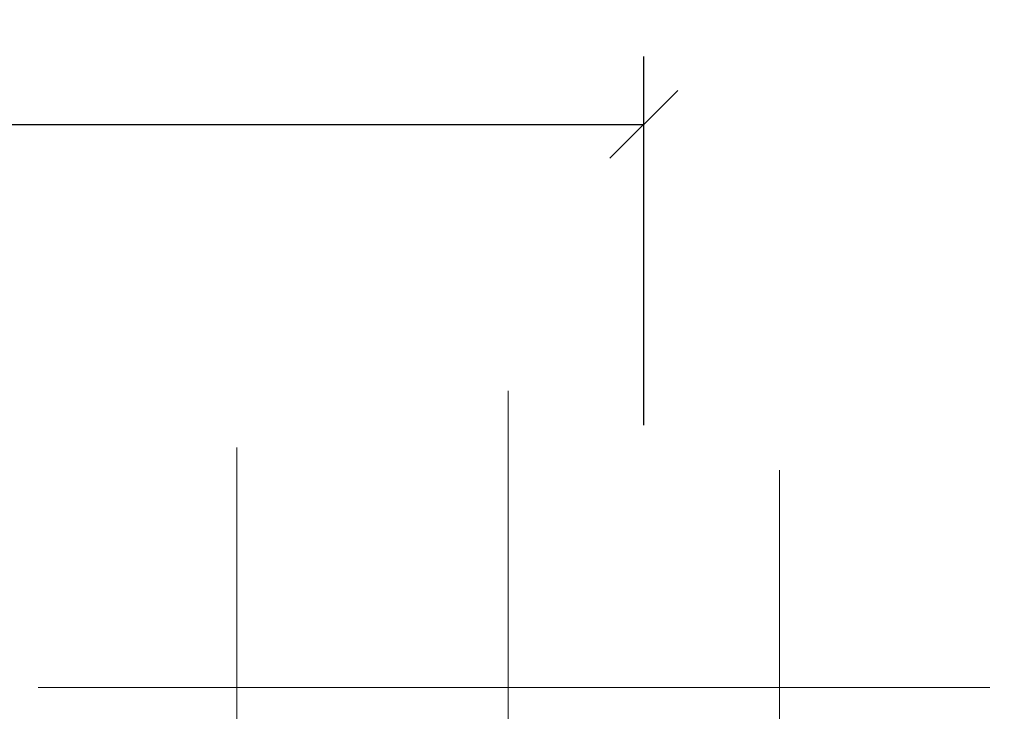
# Model space of a CAD drawing. Header units: millimetres. Extents: x -13331 to 209855, y -117294 to 47640.
# Tile 20 of 34: x 120732 to 135248, y -80124 to -69929. Entities that reach past the tile are written whole.
import ezdxf

# ---------------------------------------------------------------- set-up
doc = ezdxf.new("R2010")
doc.units = ezdxf.units.MM
doc.layers.add('Bemaßung', color=7, linetype='Continuous', lineweight=9)
doc.layers.add('Beschriftung', color=7, linetype='Continuous', lineweight=9)
doc.dimstyles.new('DIN', dxfattribs={"dimtxt": 2.5, "dimasz": 2.5, "dimexe": 1.25, "dimexo": 0.625, "dimtad": 1, "dimtih": 1, "dimdec": 4, "dimdsep": 46, "dimlunit": 6, "dimtxsty": 'Standard', "dimcen": 2.5, "dimadec": 0, "dimazin": 0, "dimtfac": 1, "dimtdec": 4, "dimtmove": 0, "dimatfit": 3, "dimfxl": 0, "dimtvp": 1, "dimtolj": 1, "dimtzin": 0, "dimarcsym": 0})

# ---------------------------------------------------------------- blocks, each defined once
blk = doc.blocks.new('_Oblique')
at = {"color": 0, "linetype": 'ByBlock', "lineweight": -2}
blk.add_line((-0.5, -0.5), (0.5, 0.5), dxfattribs=at)
blk = doc.blocks.new('*D109')
at = {"layer": 'Bemaßung', "color": 0, "lineweight": -2, "transparency": 16777216}
for p, q in [((30106, -75906), (30106, -70472)), ((129933, -75906), (129933, -70472)), ((30106, -71472), (129933, -71472))]:
    blk.add_line(p, q, dxfattribs=at)
at = {"layer": 'DEFPOINTS', "color": 0, "transparency": 16777216}
for p in [(129933, -71472), (30106, -80906), (129933, -80906)]:
    blk.add_point(p, dxfattribs=at)
at = {"layer": 'Bemaßung', "color": 0, "lineweight": -2, "transparency": 16777216, "xscale": 1000, "yscale": 1000, "zscale": 1000, "rotation": 180}
blk.add_blockref('_Oblique', (30106, -71472), dxfattribs=at)
at = {"layer": 'Bemaßung', "color": 0, "lineweight": -2, "transparency": 16777216, "xscale": 1000, "yscale": 1000, "zscale": 1000}
blk.add_blockref('_Oblique', (129933, -71472), dxfattribs=at)
at = {"layer": 'Bemaßung', "color": 0, "transparency": 16777216, "insert": (80019, -70572), "char_height": 1000, "attachment_point": 5}
blk.add_mtext('\\A1;X', dxfattribs=at)

msp = doc.modelspace()

# ---------------------------------------------------------------- linework, layer by layer
at = {"layer": 'Beschriftung'}
for points in [[(123932.51886, -76233.90788), (123932.51886, -79772.6841), (127932.51886, -79772.6841), (127932.51886, -75398.39812)], [(127932.51886, -75398.39812), (127932.51886, -79772.6841), (131932.51886, -79772.6841), (131932.51886, -76570.50209)], [(121004.88764, -79772.6841), (123932.51886, -79772.6841), (123932.51886, -76233.90788)], [(131932.51886, -76570.50209), (131932.51886, -79772.6841), (135035.24981, -79772.6841)], [(119932.51886, -80376.9624), (119932.51886, -84772.6841), (123932.51886, -84772.6841), (123932.51886, -79772.6841), (121004.88764, -79772.6841)], [(135035.24981, -79772.6841), (131932.51886, -79772.6841), (131932.51886, -84772.6841), (135932.51886, -84772.6841), (135932.51886, -80478.03207)]]:
    msp.add_lwpolyline(points, dxfattribs=at)
for points in [[(123932.51886, -84772.6841), (127932.51886, -84772.6841), (127932.51886, -79772.6841), (123932.51886, -79772.6841)], [(127932.51886, -84772.6841), (131932.51886, -84772.6841), (131932.51886, -79772.6841), (127932.51886, -79772.6841)]]:
    msp.add_lwpolyline(points, close=True, dxfattribs=at)

# ---------------------------------------------------------------- dimensions: what is measured, and where the dimension line sits
at = {"layer": 'Bemaßung'}
dim = msp.add_linear_dim(base=(129932.51886, -71472.16526), p1=(30106.41906, -80905.8841), p2=(129932.51886, -80905.8841), text='X', dimstyle='DIN', override={"dimscale": 100, "dimtxt": 10, "dimasz": 10, "dimexe": 10, "dimexo": 50, "dimgap": 4, "dimblk1": 'Oblique', "dimblk2": 'Oblique', "dimsah": 1, "dimtmove": 2}, dxfattribs=at)
dim.commit()
dim.dimension.update_dxf_attribs({"geometry": '*D109', "text_midpoint": (80019.46896, -70572.16526)})

doc.saveas('drawing.dxf')
